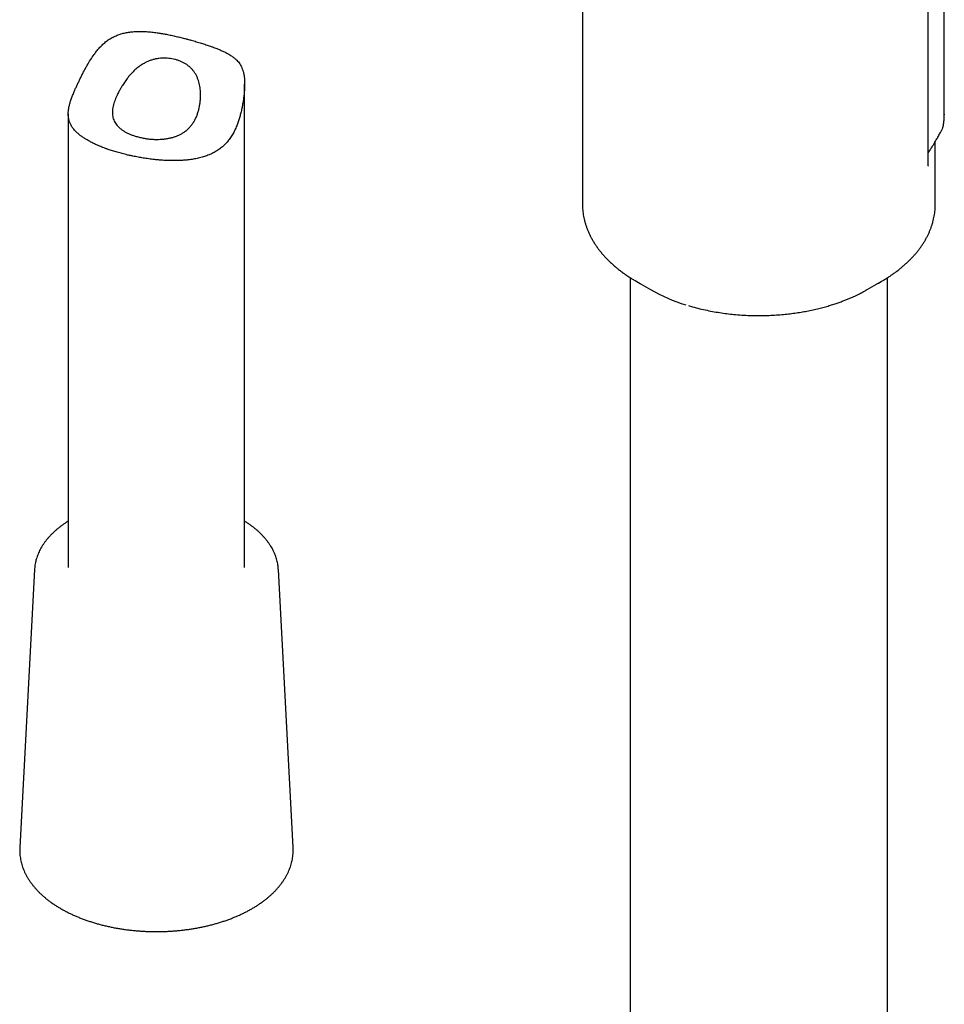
# Model space of a CAD drawing. Header units: millimetres. Extents: x 8 to 849, y 12 to 2010.
# Tile 6 of 113: x 654 to 732, y 477 to 561. Entities that reach past the tile are written whole.
import ezdxf

# ---------------------------------------------------------------- set-up
doc = ezdxf.new("R2010")
doc.units = ezdxf.units.MM

msp = doc.modelspace()

# ---------------------------------------------------------------- linework, layer by layer
at = {"color": 7, "linetype": 'Continuous', "lineweight": 30}
for p, q in [((732.14, 552.814), (732.14, 621.108)), ((730.774, 548.56), (730.774, 618.925)), ((701.372, 573.832), (701.372, 545.169)), ((672.642, 514.26), (672.642, 555.385)), ((657.642, 552.845), (657.642, 514.26)), ((732.139, 552.814), (732.139, 552.774)), ((731.917, 551.461), (731.918, 551.463)), ((731.372, 545.169), (731.372, 549.961)), ((701.372, 545.175), (701.372, 545.169)), ((731.372, 545.169), (731.372, 545.173)), ((705.422, 538.924), (705.422, 444.766)), ((705.971, 538.589), (707.162, 537.901)), ((725.582, 537.901), (726.773, 538.589)), ((727.322, 444.764), (727.322, 538.924)), ((725.569, 537.893), (725.582, 537.901)), ((654.776, 514.108), (653.52, 490.45)), ((654.776, 514.108), (654.776, 514.1)), ((675.508, 514.108), (675.508, 514.119)), ((676.764, 490.45), (675.508, 514.108)), ((676.764, 490.45), (676.764, 490.446))]:
    msp.add_line(p, q, dxfattribs=at)
for centre, radius, start, end in [((712.912, 550.604), 13.876, 238.71032, 241.36989), ((719.752, 550.745), 14.038, 298.33779, 300.79176), ((714.532, 550.873), 14.92, 240.39802, 252.98937)]:
    msp.add_arc(centre, radius, start, end, dxfattribs=at)
for points, knots in [([(660.686, 549.955), (660.767, 549.925), (660.971, 549.849), (661.312, 549.734), (661.712, 549.61), (662.127, 549.493), (662.509, 549.395), (662.848, 549.316), (663.188, 549.242), (663.578, 549.166), (664.027, 549.088), (664.481, 549.021), (664.89, 548.971), (665.246, 548.936), (665.602, 548.906), (666.007, 548.883), (666.462, 548.87), (666.914, 548.872), (667.313, 548.889), (667.658, 548.916), (668.001, 548.954), (668.387, 549.012), (668.812, 549.102), (669.226, 549.219), (669.583, 549.349), (669.913, 549.497), (670.215, 549.661), (670.528, 549.868), (670.823, 550.107), (671.095, 550.377), (671.342, 550.675), (671.565, 551.002), (671.763, 551.358), (671.928, 551.72), (672.063, 552.075), (672.176, 552.418), (672.276, 552.768), (672.364, 553.123), (672.44, 553.483), (672.505, 553.844), (672.559, 554.205), (672.6, 554.563), (672.629, 554.915), (672.644, 555.26), (672.642, 555.592), (672.622, 555.904), (672.583, 556.19), (672.524, 556.453), (672.443, 556.694), (672.345, 556.907), (672.233, 557.095), (672.109, 557.262), (671.963, 557.423), (671.793, 557.579), (671.618, 557.714), (671.452, 557.826), (671.274, 557.936), (671.053, 558.057), (670.786, 558.187), (670.498, 558.313), (670.226, 558.422), (669.969, 558.519), (669.693, 558.618), (669.355, 558.732), (668.953, 558.86), (668.532, 558.987), (668.142, 559.098), (667.806, 559.19), (667.484, 559.275), (667.127, 559.365), (666.716, 559.461), (666.3, 559.552), (665.925, 559.626), (665.593, 559.686), (665.253, 559.74), (664.861, 559.793), (664.417, 559.837), (663.974, 559.861), (663.579, 559.863), (663.209, 559.846), (662.866, 559.811), (662.5, 559.75), (662.14, 559.66), (661.788, 559.539), (661.449, 559.385), (661.123, 559.195), (660.813, 558.967), (660.531, 558.714), (660.278, 558.449), (660.05, 558.178), (659.799, 557.846), (659.531, 557.448), (659.291, 557.048), (659.1, 556.706), (658.95, 556.426), (658.805, 556.144), (658.665, 555.861), (658.529, 555.578), (658.397, 555.296), (658.27, 555.019), (658.14, 554.723), (658.012, 554.413), (657.891, 554.091), (657.792, 553.784), (657.717, 553.494), (657.667, 553.223), (657.641, 552.967), (657.641, 552.725), (657.667, 552.48), (657.726, 552.236), (657.821, 551.991), (657.952, 551.757), (658.094, 551.563), (658.251, 551.383), (658.42, 551.216), (658.637, 551.034), (658.879, 550.856), (659.118, 550.701), (659.373, 550.552), (659.644, 550.408), (659.969, 550.251), (660.315, 550.099), (660.562, 550.003), (660.686, 549.955)], [0, 0, 0, 0, 0.006109, 0.01537, 0.024631, 0.034043, 0.043456, 0.049801, 0.05591, 0.065168, 0.074427, 0.083831, 0.093235, 0.099571, 0.105778, 0.115181, 0.124584, 0.134128, 0.143673, 0.150101, 0.156522, 0.166268, 0.176013, 0.185944, 0.195874, 0.202587, 0.211449, 0.220309, 0.229348, 0.238386, 0.24727, 0.256153, 0.265262, 0.274373, 0.282019, 0.289708, 0.297398, 0.305164, 0.312929, 0.320764, 0.328598, 0.336466, 0.344293, 0.352118, 0.360114, 0.368107, 0.375964, 0.383822, 0.391877, 0.399935, 0.407184, 0.414441, 0.421693, 0.429994, 0.438297, 0.443881, 0.449587, 0.458214, 0.466842, 0.47558, 0.484318, 0.490195, 0.496531, 0.506158, 0.515784, 0.525608, 0.535431, 0.542072, 0.547757, 0.556369, 0.564981, 0.573718, 0.582456, 0.588336, 0.594369, 0.603502, 0.612635, 0.6219, 0.631163, 0.637404, 0.645242, 0.65308, 0.661045, 0.669008, 0.676892, 0.684775, 0.692906, 0.70104, 0.708335, 0.715639, 0.722939, 0.734063, 0.745188, 0.751758, 0.758342, 0.764927, 0.771599, 0.77827, 0.785073, 0.791877, 0.798756, 0.807537, 0.816319, 0.825308, 0.834299, 0.843055, 0.851812, 0.860703, 0.869595, 0.88002, 0.890445, 0.901026, 0.911607, 0.917809, 0.927203, 0.936596, 0.946132, 0.955667, 0.96209, 0.97151, 0.98093, 0.990465, 1, 1, 1, 1]), ([(663.406, 550.937), (663.316, 550.965), (663.133, 551.023), (662.875, 551.125), (662.63, 551.239), (662.404, 551.364), (662.197, 551.499), (662.013, 551.644), (661.848, 551.801), (661.708, 551.968), (661.593, 552.144), (661.504, 552.331), (661.438, 552.53), (661.401, 552.737), (661.388, 552.95), (661.399, 553.167), (661.433, 553.397), (661.488, 553.63), (661.56, 553.862), (661.645, 554.094), (661.746, 554.331), (661.849, 554.549), (661.963, 554.775), (662.09, 555.008), (662.264, 555.299), (662.473, 555.616), (662.704, 555.926), (662.933, 556.198), (663.179, 556.46), (663.421, 556.682), (663.651, 556.864), (663.834, 556.993), (664.04, 557.121), (664.271, 557.244), (664.53, 557.357), (664.798, 557.449), (665.073, 557.519), (665.35, 557.565), (665.627, 557.589), (665.906, 557.591), (666.182, 557.573), (666.45, 557.536), (666.711, 557.48), (666.965, 557.406), (667.211, 557.313), (667.447, 557.202), (667.67, 557.071), (667.88, 556.921), (668.07, 556.753), (668.238, 556.57), (668.386, 556.372), (668.516, 556.158), (668.624, 555.931), (668.711, 555.697), (668.78, 555.456), (668.832, 555.205), (668.866, 554.967), (668.888, 554.709), (668.896, 554.432), (668.885, 554.115), (668.854, 553.795), (668.808, 553.51), (668.748, 553.233), (668.674, 552.964), (668.571, 552.673), (668.445, 552.39), (668.294, 552.124), (668.119, 551.876), (667.919, 551.648), (667.692, 551.44), (667.455, 551.267), (667.214, 551.125), (666.975, 551.009), (666.723, 550.912), (666.458, 550.831), (666.185, 550.768), (665.904, 550.721), (665.616, 550.691), (665.319, 550.676), (665.016, 550.677), (664.709, 550.693), (664.401, 550.725), (664.078, 550.774), (663.743, 550.842), (663.519, 550.905), (663.406, 550.937)], [0, 0, 0, 0, 0.012363, 0.024902, 0.037531, 0.050345, 0.062708, 0.075247, 0.087877, 0.100693, 0.112996, 0.125487, 0.138075, 0.150868, 0.162618, 0.174556, 0.186592, 0.198829, 0.209947, 0.221065, 0.232403, 0.243741, 0.251881, 0.264172, 0.276464, 0.293218, 0.310064, 0.322883, 0.335701, 0.353094, 0.361958, 0.370821, 0.379753, 0.390924, 0.402094, 0.413503, 0.424912, 0.43609, 0.447268, 0.45869, 0.470113, 0.481281, 0.49245, 0.503842, 0.515233, 0.526855, 0.538476, 0.550271, 0.562248, 0.573577, 0.584907, 0.596497, 0.608089, 0.619126, 0.630164, 0.641375, 0.652588, 0.661372, 0.67463, 0.687891, 0.70148, 0.71507, 0.724179, 0.73709, 0.750136, 0.763261, 0.776565, 0.789484, 0.802652, 0.815952, 0.829523, 0.840686, 0.85185, 0.863243, 0.874637, 0.886118, 0.897599, 0.909225, 0.921, 0.933119, 0.945403, 0.957771, 0.970312, 0.985083, 1, 1, 1, 1]), ([(732.103, 552.144), (732.113, 552.255), (732.135, 552.475), (732.138, 552.696), (732.139, 552.806)], [0, 0, 0, 0, 0.499463, 1, 1, 1, 1]), ([(731.917, 551.46), (731.931, 551.486), (731.955, 551.534), (731.987, 551.611), (732.014, 551.685), (732.031, 551.742), (732.041, 551.781), (732.048, 551.809), (732.056, 551.845), (732.069, 551.911), (732.086, 552.01), (732.097, 552.096), (732.103, 552.145)], [0, 0, 0, 0, 0.1159908, 0.2171938, 0.3022262, 0.3953779, 0.4253881, 0.4475154, 0.5202349, 0.6371557, 0.7971266, 1, 1, 1, 1]), ([(730.774, 549.52), (730.814, 549.582), (730.909, 549.73), (731.054, 549.962), (731.202, 550.205), (731.332, 550.424), (731.446, 550.618), (731.548, 550.795), (731.64, 550.959), (731.726, 551.111), (731.792, 551.23), (731.846, 551.329), (731.884, 551.399), (731.91, 551.446), (731.919, 551.463)], [0, 0, 0, 0, 0.101604, 0.243468, 0.371205, 0.484741, 0.58404, 0.669399, 0.754466, 0.83047, 0.897423, 0.931002, 0.976392, 1, 1, 1, 1]), ([(731.371, 549.956), (731.37, 550.066), (731.367, 550.231), (731.35, 550.392), (731.344, 550.445)], [0, 0, 0, 0, 0.66967, 1, 1, 1, 1]), ([(730.787, 548.404), (730.787, 548.404), (730.788, 548.404), (730.786, 548.415), (730.781, 548.439), (730.776, 548.483), (730.775, 548.533), (730.774, 548.559)], [0, 0, 0, 0, 0.10553, 0.291738, 0.501009, 0.735816, 1, 1, 1, 1]), ([(701.372, 545.176), (701.372, 545.173), (701.37, 545.085), (701.377, 544.912), (701.393, 544.657), (701.422, 544.401), (701.463, 544.145), (701.516, 543.889), (701.58, 543.633), (701.657, 543.377), (701.745, 543.122), (701.846, 542.868), (701.959, 542.615), (702.085, 542.363), (702.222, 542.113), (702.372, 541.865), (702.535, 541.618), (702.71, 541.375), (702.897, 541.133), (703.096, 540.895), (703.307, 540.66), (703.53, 540.429), (703.764, 540.202), (704.01, 539.979), (704.258, 539.768), (704.516, 539.561), (704.773, 539.367), (705.04, 539.177), (705.304, 538.998), (705.524, 538.857), (705.658, 538.776), (705.698, 538.752)], [0, 0, 0, 0, 0.001217, 0.035747, 0.070389, 0.105164, 0.140096, 0.175205, 0.210512, 0.246036, 0.281792, 0.317791, 0.354041, 0.390549, 0.427313, 0.464331, 0.501596, 0.539096, 0.57682, 0.61475, 0.652869, 0.69116, 0.729603, 0.768179, 0.806872, 0.841651, 0.880411, 0.915231, 0.950061, 0.984895, 1, 1, 1, 1]), ([(726.942, 538.689), (726.955, 538.696), (727.064, 538.759), (727.261, 538.883), (727.532, 539.059), (727.795, 539.24), (728.051, 539.426), (728.298, 539.616), (728.538, 539.811), (728.769, 540.01), (728.992, 540.213), (729.205, 540.42), (729.41, 540.632), (729.606, 540.847), (729.792, 541.065), (729.968, 541.287), (730.135, 541.512), (730.292, 541.741), (730.438, 541.972), (730.575, 542.207), (730.701, 542.443), (730.816, 542.683), (730.921, 542.924), (731.016, 543.168), (731.099, 543.413), (731.172, 543.66), (731.233, 543.909), (731.284, 544.159), (731.323, 544.41), (731.352, 544.663), (731.368, 544.916), (731.374, 545.087), (731.372, 545.173), (731.372, 545.174)], [0, 0, 0, 0, 0.004773, 0.039324, 0.073903, 0.108504, 0.143121, 0.177751, 0.212386, 0.247022, 0.281651, 0.316268, 0.350863, 0.385431, 0.419964, 0.454454, 0.488894, 0.523279, 0.557603, 0.591862, 0.626055, 0.660181, 0.694243, 0.728246, 0.762197, 0.796106, 0.829985, 0.863852, 0.897722, 0.931616, 0.965556, 0.999563, 1, 1, 1, 1]), ([(710.397, 536.538), (710.506, 536.505), (710.814, 536.411), (711.337, 536.278), (711.956, 536.138), (712.573, 536.02), (713.185, 535.921), (713.791, 535.841), (714.426, 535.776), (715.088, 535.728), (715.773, 535.699), (716.439, 535.691), (717.084, 535.703), (717.706, 535.731), (718.305, 535.775), (718.878, 535.833), (719.427, 535.902), (719.949, 535.982), (720.464, 536.074), (720.969, 536.177), (721.462, 536.292), (721.922, 536.411), (722.351, 536.534), (722.747, 536.658), (723.111, 536.781), (723.445, 536.902), (723.752, 537.021), (724.043, 537.141), (724.319, 537.261), (724.578, 537.379), (724.809, 537.49), (725.012, 537.592), (725.189, 537.684), (725.341, 537.766), (725.453, 537.827), (725.514, 537.862), (725.532, 537.872)], [0, 0, 0, 0, 0.022396, 0.063921, 0.104555, 0.144296, 0.183146, 0.221106, 0.258174, 0.30148, 0.343506, 0.38425, 0.423716, 0.461902, 0.49881, 0.53444, 0.568793, 0.60187, 0.63367, 0.667771, 0.700272, 0.731173, 0.760476, 0.788181, 0.813835, 0.837948, 0.86052, 0.881551, 0.903614, 0.923749, 0.941957, 0.958239, 0.972596, 0.985029, 0.995538, 1, 1, 1, 1]), ([(657.642, 518.206), (657.606, 518.184), (657.489, 518.112), (657.3, 517.985), (657.076, 517.826), (656.861, 517.662), (656.655, 517.493), (656.458, 517.32), (656.272, 517.143), (656.095, 516.962), (655.929, 516.778), (655.773, 516.59), (655.628, 516.398), (655.494, 516.204), (655.371, 516.007), (655.259, 515.808), (655.158, 515.606), (655.069, 515.403), (654.992, 515.198), (654.926, 514.992), (654.871, 514.785), (654.828, 514.577), (654.798, 514.368), (654.781, 514.209), (654.778, 514.12), (654.777, 514.1)], [0, 0, 0, 0, 0.0210365, 0.0678459, 0.1146541, 0.1614525, 0.2082315, 0.2549796, 0.3016836, 0.3483285, 0.3948978, 0.4413739, 0.4877387, 0.533974, 0.5800628, 0.6259902, 0.6717445, 0.717318, 0.7627085, 0.8079193, 0.8529599, 0.8978462, 0.9425995, 0.9872465, 1, 1, 1, 1]), ([(675.506, 514.12), (675.503, 514.17), (675.496, 514.289), (675.472, 514.477), (675.435, 514.684), (675.387, 514.89), (675.327, 515.095), (675.256, 515.299), (675.174, 515.501), (675.08, 515.702), (674.975, 515.901), (674.859, 516.097), (674.732, 516.291), (674.594, 516.483), (674.445, 516.671), (674.286, 516.857), (674.116, 517.039), (673.936, 517.217), (673.747, 517.392), (673.547, 517.562), (673.338, 517.729), (673.12, 517.891), (672.892, 518.047), (672.733, 518.153), (672.647, 518.204), (672.642, 518.207)], [0, 0, 0, 0, 0.0318944, 0.0766195, 0.1213944, 0.1662514, 0.2112196, 0.2563235, 0.3015823, 0.3470094, 0.3926122, 0.4383923, 0.4843459, 0.5304646, 0.5767362, 0.623146, 0.6696775, 0.7163132, 0.7630359, 0.8098292, 0.8566776, 0.9035671, 0.9504857, 0.9974225, 1, 1, 1, 1]), ([(653.521, 490.447), (653.52, 490.44), (653.514, 490.36), (653.513, 490.207), (653.519, 489.987), (653.538, 489.768), (653.567, 489.549), (653.608, 489.331), (653.661, 489.114), (653.725, 488.897), (653.8, 488.683), (653.886, 488.469), (653.984, 488.257), (654.093, 488.048), (654.213, 487.84), (654.344, 487.634), (654.486, 487.432), (654.639, 487.232), (654.802, 487.034), (654.976, 486.841), (655.161, 486.65), (655.355, 486.464), (655.559, 486.281), (655.773, 486.102), (655.996, 485.928), (656.228, 485.758), (656.469, 485.593), (656.719, 485.433), (656.977, 485.277), (657.243, 485.127), (657.516, 484.982), (657.797, 484.842), (658.086, 484.708), (658.381, 484.579), (658.683, 484.456), (658.991, 484.338), (659.305, 484.227), (659.624, 484.122), (659.949, 484.022), (660.279, 483.929), (660.614, 483.842), (660.953, 483.761), (661.296, 483.687), (661.643, 483.619), (661.993, 483.557), (662.346, 483.503), (662.702, 483.454), (663.06, 483.412), (663.421, 483.377), (663.782, 483.349), (664.146, 483.327), (664.51, 483.312), (664.875, 483.304), (665.24, 483.302), (665.604, 483.307), (665.969, 483.319), (666.333, 483.338), (666.695, 483.363), (667.056, 483.395), (667.415, 483.434), (667.772, 483.479), (668.127, 483.531), (668.478, 483.589), (668.827, 483.654), (669.172, 483.726), (669.512, 483.803), (669.849, 483.887), (670.181, 483.978), (670.509, 484.074), (670.831, 484.177), (671.147, 484.286), (671.458, 484.4), (671.763, 484.52), (672.061, 484.647), (672.353, 484.778), (672.638, 484.916), (672.915, 485.058), (673.185, 485.206), (673.447, 485.36), (673.701, 485.518), (673.946, 485.681), (674.183, 485.849), (674.411, 486.022), (674.629, 486.199), (674.838, 486.38), (675.038, 486.566), (675.227, 486.755), (675.407, 486.949), (675.576, 487.145), (675.734, 487.345), (675.882, 487.548), (676.019, 487.754), (676.144, 487.963), (676.258, 488.173), (676.361, 488.386), (676.453, 488.601), (676.533, 488.817), (676.602, 489.034), (676.658, 489.252), (676.704, 489.471), (676.738, 489.69), (676.76, 489.91), (676.771, 490.13), (676.772, 490.308), (676.765, 490.413), (676.763, 490.445)], [0, 0, 0, 0, 0.000895, 0.010429, 0.019957, 0.029485, 0.039017, 0.048561, 0.058121, 0.067702, 0.077309, 0.086944, 0.09661, 0.106309, 0.11604, 0.125802, 0.135595, 0.145416, 0.155263, 0.165132, 0.175022, 0.184929, 0.194849, 0.204781, 0.214722, 0.22467, 0.234622, 0.244577, 0.254533, 0.264489, 0.274444, 0.284398, 0.294349, 0.304297, 0.314242, 0.324184, 0.334123, 0.344059, 0.353991, 0.363919, 0.373845, 0.383768, 0.393688, 0.403605, 0.41352, 0.423433, 0.433344, 0.443253, 0.453161, 0.463067, 0.472973, 0.482878, 0.492782, 0.502686, 0.51259, 0.522494, 0.532399, 0.542305, 0.552211, 0.562119, 0.572028, 0.581939, 0.591851, 0.601766, 0.611684, 0.621604, 0.631527, 0.641453, 0.651383, 0.661316, 0.671252, 0.681193, 0.691137, 0.701085, 0.711037, 0.720992, 0.730951, 0.740913, 0.750877, 0.760843, 0.770811, 0.780778, 0.790744, 0.800706, 0.810663, 0.820613, 0.830553, 0.84048, 0.850392, 0.860286, 0.870157, 0.880004, 0.889823, 0.899613, 0.90937, 0.919094, 0.928784, 0.938442, 0.948068, 0.957667, 0.967241, 0.976794, 0.986334, 0.995864, 1, 1, 1, 1])]:
    msp.add_open_spline(points, degree=3, knots=knots, dxfattribs=at)

doc.saveas('drawing.dxf')
